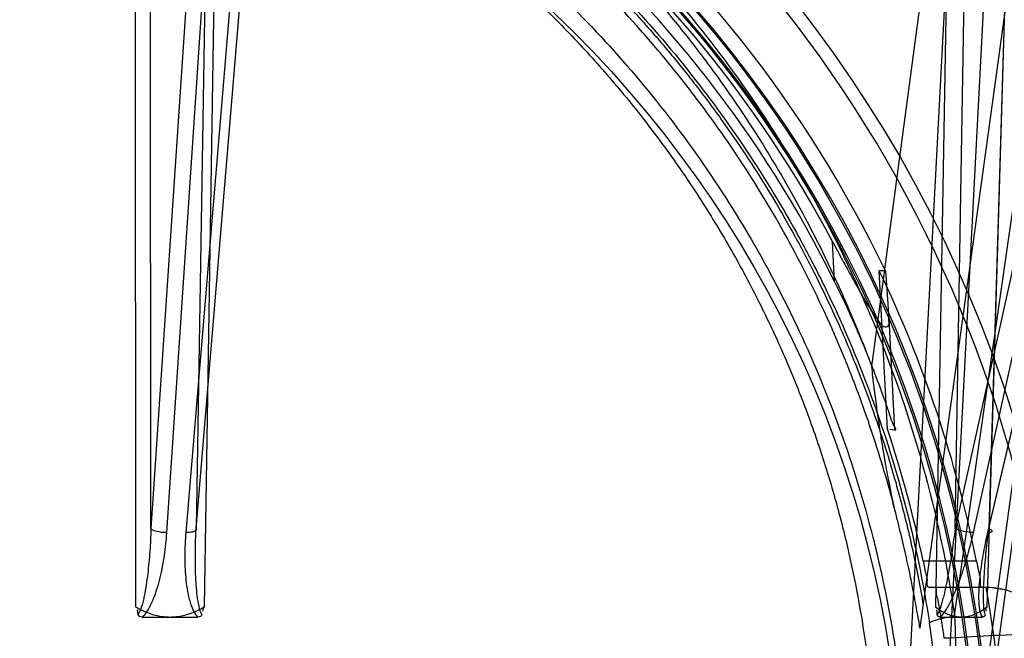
# Model space of a CAD drawing. Header units: millimetres. Extents: x 0 to 297, y 0 to 210.
# Tile 193 of 256: x 56.598 to 56.824, y 159.071 to 159.213. Entities that reach past the tile are written whole.
import ezdxf

# ---------------------------------------------------------------- set-up
doc = ezdxf.new("R2010")
doc.units = ezdxf.units.MM
doc.header["$LTSCALE"] = 16.335
doc.layers.get('0').update_dxf_attribs({"linetype": 'CONTINUOUS'})
for name, color, linetype in [('AXES_REF', 7, 'CONTINUOUS'), ('INTFCLR_1', 7, 'CONTINUOUS'), ('INTFCLR_144815', 7, 'CONTINUOUS')]:
    doc.layers.add(name, color=color, linetype=linetype)

msp = doc.modelspace()

# ---------------------------------------------------------------- linework, layer by layer
at = {"color": 7, "linetype": 'Continuous'}
for radius in [5.8174969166, 5.817, 5.7797484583]:
    msp.add_circle((57.454730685, 154.8339782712), radius, dxfattribs=at)
msp.add_arc((57.454730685, 154.8339782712), 5.76, 278.2771290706, 261.7228709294, dxfattribs=at)
at = {"layer": 'AXES_REF', "color": 9, "linetype": 'Continuous'}
msp.add_circle((57.454730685, 154.8339782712), 5.3067073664, dxfattribs=at)
at = {"layer": 'INTFCLR_1', "color": 9, "linetype": 'Continuous'}
msp.add_circle((56.5425629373, 159.0279782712), 0.258, dxfattribs=at)
for points, knots in [([(56.4306015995, 159.2663580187), (56.4325350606, 159.2672993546), (56.4364398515, 159.2691402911), (56.444361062, 159.2726337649), (56.4585343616, 159.2782520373), (56.4752808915, 159.2834483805), (56.4902922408, 159.2868627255), (56.49793659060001, 159.2882900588), (56.5023527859, 159.2890249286), (56.5134103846, 159.2907153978), (56.5323493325, 159.2924732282), (56.5547272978, 159.2921910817), (56.5691944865, 159.2908648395), (56.5758739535, 159.2900298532), (56.5803218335, 159.2894139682), (56.5923634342, 159.287503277), (56.61168015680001, 159.2831355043), (56.6303762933, 159.2768311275), (56.6414360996, 159.27230123), (56.6454145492, 159.2705828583), (56.651303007, 159.2679506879), (56.6636916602, 159.2619409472), (56.68184113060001, 159.2514158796), (56.6987493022, 159.2392886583), (56.7090599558, 159.230715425), (56.71368522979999, 159.2266320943), (56.716731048, 159.2238783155), (56.7248892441, 159.2162357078), (56.7374302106, 159.2030329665), (56.7524250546, 159.1840059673), (56.7634267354, 159.1670596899), (56.7703250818, 159.1546398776), (56.7740588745, 159.1473311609), (56.7794577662, 159.1361262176), (56.78664742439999, 159.1186582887), (56.79282463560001, 159.098402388), (56.7959224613, 159.084810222), (56.7971851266, 159.0783687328), (56.7979845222, 159.0740050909), (56.7999736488, 159.0618763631), (56.8015471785, 159.0461969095), (56.8019359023, 159.030399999), (56.8018276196, 159.0224073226), (56.8016767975, 159.0178101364), (56.8011565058, 159.0064207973), (56.7996388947, 158.9917196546), (56.7968205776, 158.9761295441), (56.7951315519, 158.9684505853), (56.7940863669, 158.9640913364), (56.7924516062, 158.9576311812), (56.78972870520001, 158.9481218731), (56.7841575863, 158.9317498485), (56.7774899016, 158.91598898), (56.7707393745, 158.9027653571), (56.7666479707, 158.8954106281), (56.7603273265, 158.8846571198), (56.7499757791, 158.8691983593), (56.73433531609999, 158.8500045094), (56.7213083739, 158.8367771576), (56.7120899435, 158.8284658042), (56.705771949, 158.8230378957), (56.6943411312, 158.8139109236), (56.6769419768, 158.8019718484), (56.6621063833, 158.7938051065), (56.6544411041, 158.7900692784)], [0, 0, 0, 0, 0.0078493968, 0.0157556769, 0.0315973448, 0.06348082, 0.0796255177, 0.0877696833, 0.09186257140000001, 0.09596636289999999, 0.128600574, 0.1611442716, 0.177500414, 0.1816059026, 0.1857145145, 0.1938901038, 0.2261064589, 0.2578609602, 0.2657731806, 0.2697286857, 0.2736790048, 0.2893160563, 0.3199691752, 0.350131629, 0.3651446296, 0.3688979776, 0.3726519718, 0.3801321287, 0.4097003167, 0.4390100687, 0.4684423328, 0.4833358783, 0.4908515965, 0.498396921, 0.52873346, 0.5596898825, 0.5755734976, 0.5795998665, 0.5836492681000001, 0.5917658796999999, 0.6244614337, 0.6410489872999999, 0.6494251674, 0.6536350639, 0.6578378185, 0.6910418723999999, 0.7074624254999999, 0.7156483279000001, 0.7197377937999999, 0.7238248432, 0.7399718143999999, 0.7558251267, 0.7869322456, 0.802323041, 0.8100025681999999, 0.8176490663, 0.8478512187, 0.8777971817, 0.9079026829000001, 0.9155006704, 0.9231007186, 0.93830313, 0.9688745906, 1, 1, 1, 1]), ([(56.6544411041, 158.7900692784), (56.64665902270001, 158.7862765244), (56.6306176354, 158.7794372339), (56.6097160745, 158.7729486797), (56.595757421, 158.7697758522), (56.5891975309, 158.7685088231), (56.5847936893, 158.767718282), (56.5726867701, 158.7657907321), (56.5526636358, 158.7639375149), (56.5325419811, 158.7641985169), (56.5202735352, 158.7651680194), (56.5157936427, 158.7656118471), (56.509117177, 158.766362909), (56.49486023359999, 158.7684440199), (56.4733493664, 158.7733244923), (56.4556548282, 158.7793113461), (56.4455290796, 158.7834000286), (56.4415225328, 158.7850775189), (56.4346297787, 158.7881186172), (56.4212481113, 158.7946344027), (56.4030131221, 158.8052499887), (56.3876793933, 158.8163027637), (56.37878646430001, 158.8235640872), (56.3756028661, 158.8262606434), (56.370901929, 158.8303403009), (56.3610605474, 158.8394086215), (56.3469679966, 158.8543707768), (56.3317841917, 158.8738553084), (56.32233626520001, 158.8886467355), (56.3172129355, 158.8976856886), (56.3151794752, 158.9013746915), (56.31172714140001, 158.9079111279), (56.3052433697, 158.9213265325), (56.29889776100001, 158.9372964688), (56.2936667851, 158.9538711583), (56.2891444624, 158.9711240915), (56.2850737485, 158.9933618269), (56.2835348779, 159.0126050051), (56.28327740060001, 159.0240098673), (56.2832327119, 159.0286048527), (56.2833085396, 159.0365827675), (56.2840572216, 159.0523065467), (56.2859768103, 159.0678734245), (56.2882239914, 159.0798873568), (56.2891145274, 159.0842045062), (56.2905123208, 159.0905827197), (56.2928714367, 159.0999732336), (56.29657721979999, 159.112201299), (56.3021793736, 159.1279554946), (56.3080033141, 159.1412892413), (56.3136154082, 159.1523327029), (56.3174953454, 159.1595473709), (56.32465145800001, 159.1718139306), (56.3360131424, 159.1885291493), (56.3514261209, 159.2072515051), (56.3642691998, 159.2202014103), (56.3726090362, 159.227680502), (56.3757233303, 159.2303751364), (56.3804558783, 159.2343725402), (56.39100479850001, 159.2427580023), (56.40827960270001, 159.2545700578), (56.4229993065, 159.2626567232), (56.4306015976, 159.2663580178)], [0, 0, 0, 0, 0.0316060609, 0.0635406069, 0.07975651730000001, 0.0838444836, 0.0879320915, 0.0960907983, 0.1285991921, 0.1611989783, 0.1694097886, 0.173526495, 0.1776339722, 0.1939379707, 0.2261052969, 0.2580138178, 0.2620009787, 0.2659733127, 0.273871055, 0.2895030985, 0.3202911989, 0.3507747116, 0.3583934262, 0.3622044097, 0.3660061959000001, 0.3811173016, 0.4110448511, 0.4409258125, 0.4711799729, 0.4750127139, 0.4788584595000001, 0.4865582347, 0.5019977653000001, 0.5332401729, 0.5491816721, 0.5654318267, 0.5983319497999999, 0.6315729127, 0.6357728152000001, 0.6399804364, 0.648348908, 0.6648970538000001, 0.6974320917, 0.7054938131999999, 0.7095177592, 0.7135247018, 0.7293322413, 0.7448511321, 0.7601545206, 0.7903607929, 0.7978752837, 0.8053790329, 0.8202649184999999, 0.8497067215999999, 0.8790537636, 0.9086837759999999, 0.9161831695, 0.9199497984, 0.9237184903, 0.9387994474, 0.9691302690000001, 1, 1, 1, 1])]:
    msp.add_open_spline(points, degree=3, knots=knots, dxfattribs=at)
at = {"layer": 'INTFCLR_144815', "color": 9, "linetype": 'Continuous'}
for p, q in [((56.8124543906, 159.0763019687), (56.92126124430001, 159.8370621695)), ((56.81628378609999, 159.0380882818), (56.8708303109, 159.4333639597)), ((56.6441137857, 159.3430044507), (56.6277136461, 159.0963134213)), ((56.6477996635, 159.3439269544), (56.6312768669, 159.0953909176)), ((56.6358005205, 159.0953909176), (56.6565500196, 159.3439269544)), ((56.63808329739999, 159.0963134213), (56.65867876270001, 159.3430044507)), ((56.8670536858, 159.3430044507), (56.8125472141, 159.0963134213)), ((56.8715963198, 159.3439269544), (56.81668219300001, 159.0953909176)), ((56.82007760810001, 159.0953909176), (56.878164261, 159.3439269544)), ((56.8203305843, 159.0963134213), (56.8779860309, 159.3430044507)), ((56.6240223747, 159.3401876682), (56.62418818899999, 159.0783401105)), ((56.6277136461, 159.0963134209), (56.6275451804, 159.3401091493)), ((56.6420609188, 159.3401091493), (56.63808329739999, 159.0963134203)), ((56.6399778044, 159.0783400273), (56.6442351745, 159.340187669)), ((56.8125832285, 159.3401876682), (56.8080409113, 159.0783401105)), ((56.8125472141, 159.0963134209), (56.8167654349, 159.3401091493)), ((56.8198925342, 159.0783401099), (56.827754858, 159.3401876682)), ((56.827660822, 159.3401091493), (56.8203305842, 159.0963134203)), ((56.7933973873, 159.1336046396), (56.8201951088, 159.3339782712)), ((56.8045216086, 159.0735106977), (56.8404651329, 159.3339782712)), ((56.8586288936, 159.3350078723), (56.8181840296, 159.0383714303)), ((56.7848615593, 159.1531058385), (56.7843882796, 159.1623461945)), ((56.7973064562, 159.1446830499), (56.79862552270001, 159.1189294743)), ((56.8174647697, 159.0888481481), (56.8052171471, 159.0888481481)), ((56.8065058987, 159.0828481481), (56.8206360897, 159.0828481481))]:
    msp.add_line(p, q, dxfattribs=at)
at = {"layer": 'INTFCLR_144815', "color": 6, "linetype": 'Continuous'}
for p, q in [((56.8095628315, 159.0337405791), (56.8315865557, 159.4539782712)), ((56.80056293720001, 159.0339782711), (56.8206936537, 159.4180952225)), ((56.79651979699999, 159.1556095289), (56.7951278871, 159.1556023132)), ((56.796990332, 159.1192111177), (56.7951283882, 159.1556023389)), ((56.79651979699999, 159.1556095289), (56.7973075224, 159.1446708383)), ((56.7986247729, 159.1189294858), (56.7975345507, 159.1191174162)), ((56.8206360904, 159.0828481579), (56.8238679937, 159.0823019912)), ((56.6256580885, 159.0759782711), (56.6385080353, 159.0759782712)), ((56.8091442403, 159.0759782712), (56.8187892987, 159.0759782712))]:
    msp.add_line(p, q, dxfattribs=at)
for points in [[(56.8091441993, 159.0759782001), (56.8091073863, 159.075978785), (56.8090718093, 159.075980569), (56.8090374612, 159.0759835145), (56.8090043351, 159.0759876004), (56.808972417, 159.0759927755), (56.808941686, 159.075998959), (56.8089121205, 159.0760061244), (56.8088837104, 159.0760142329), (56.8088564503, 159.0760231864), (56.8088303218, 159.0760329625), (56.8088053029, 159.0760435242), (56.808781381, 159.0760547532), (56.8087585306, 159.076066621), (56.8087367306, 159.0760791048), (56.8087159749, 159.0760920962), (56.8086962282, 159.0761055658), (56.80867747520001, 159.0761195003), (56.8086597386, 159.0761338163), (56.8086429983, 159.0761485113), (56.8086272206, 159.0761635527), (56.8086124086, 159.0761788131), (56.80859855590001, 159.07619428), (56.8085856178, 159.07620994), (56.8085735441, 159.076225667), (56.8085623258, 159.076241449), (56.80855193, 159.0762572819), (56.8085422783, 159.0762730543), (56.8085333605, 159.0762887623), (56.8085251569, 159.0763044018), (56.8085175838, 159.0763198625), (56.8085106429, 159.0763351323), (56.8085043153, 159.076350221), (56.8084984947, 159.076365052), (56.8084931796, 159.0763796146), (56.8084883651, 159.0763939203), (56.8084839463, 159.0764079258), (56.8084799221, 159.0764216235), (56.8084762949, 159.076435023), (56.80847296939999, 159.0764481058), (56.8084699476, 159.0764608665), (56.8084672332, 159.0764733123), (56.80846473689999, 159.0764854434), (56.80846244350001, 159.0764972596), (56.8084603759, 159.076508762), (56.8084585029, 159.0765199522), (56.8084568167, 159.0765308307), (56.8084553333, 159.0765413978), (56.8084540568, 159.0765516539)], [(56.8194742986, 159.0765165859), (56.8194733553, 159.0765109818), (56.81947235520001, 159.0765052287), (56.8194712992, 159.0764993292), (56.8194701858, 159.0764932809), (56.8194689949, 159.0764870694), (56.8194677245, 159.0764806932), (56.8194663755, 159.0764741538), (56.8194649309, 159.0764674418), (56.81946339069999, 159.0764605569), (56.81946175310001, 159.0764534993), (56.8194599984, 159.0764462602), (56.8194581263, 159.0764388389), (56.8194561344, 159.076431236), (56.8194539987, 159.0764234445), (56.819451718, 159.0764154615), (56.8194492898, 159.0764072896), (56.8194466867, 159.07639893), (56.8194439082, 159.0763903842), (56.8194409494, 159.0763816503), (56.819437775, 159.0763727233), (56.8194343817, 159.0763635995), (56.819430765, 159.0763542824), (56.8194268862, 159.0763447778), (56.8194227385, 159.0763350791), (56.81941831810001, 159.0763251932), (56.8194135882, 159.0763151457), (56.8194085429, 159.0763049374), (56.8194031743, 159.0762945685), (56.81939744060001, 159.0762840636), (56.8193913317, 159.0762734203), (56.81938484, 159.0762626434), (56.81937792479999, 159.0762517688), (56.8193705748, 159.0762407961), (56.8193627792, 159.0762297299), (56.8193544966, 159.0762186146), (56.8193457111, 159.0762074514), (56.819336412, 159.0761962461), (56.819326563, 159.0761850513), (56.8193161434, 159.0761738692), (56.8193051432, 159.0761627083), (56.8192935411, 159.0761516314), (56.8192813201, 159.0761406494), (56.8192684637, 159.0761297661), (56.8192549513, 159.0761190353), (56.8192407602, 159.0761084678), (56.8192258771, 159.0760980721), (56.8192102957, 159.0760878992), (56.819194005, 159.0760779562), (56.8191769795, 159.0760682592), (56.8191591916, 159.0760588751), (56.81914060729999, 159.07604981), (56.8191212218, 159.0760410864), (56.8191010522, 159.0760327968), (56.81908011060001, 159.0760249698), (56.8190583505, 159.0760176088), (56.8190357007, 159.0760107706), (56.8190121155, 159.0760044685), (56.8189875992, 159.0759987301), (56.8189621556, 159.0759936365), (56.8189357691, 159.0759892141), (56.8189084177, 159.0759854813), (56.8188801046, 159.0759825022), (56.8188508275, 159.0759803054), (56.8188205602, 159.075978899), (56.818789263, 159.0759783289)], [(56.8194793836, 159.0765519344), (56.81947890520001, 159.0765472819), (56.81947834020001, 159.0765424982), (56.8194776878, 159.076537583), (56.8194769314, 159.07653254), (56.8194760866, 159.0765273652)]]:
    msp.add_lwpolyline(points, dxfattribs=at)
at = {"layer": 'INTFCLR_144815', "color": 9, "linetype": 'Continuous'}
msp.add_circle((56.5425629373, 159.0339782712), 0.2967156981, dxfattribs=at)
for centre, radius, start, end in [((56.54256294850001, 159.0340306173), 0.2937157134, 359.9897886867, 180.0102112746), ((56.5425629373, 159.0338411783), 0.2782453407, 0.028230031, 179.9717699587), ((56.5425629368, 159.0340105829), 0.2778264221, 359.9933364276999, 180.0066635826), ((56.5425629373, 159.0338935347), 0.2752457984, 0.0176390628, 179.9823609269), ((56.5425629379, 159.0340629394), 0.2748268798, 359.982348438, 180.0176515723), ((56.5429078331, 159.0344901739), 0.266777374, 359.890055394, 8.6435610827), ((57.0488264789, 154.6727309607), 4.4048242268, 92.83751476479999, 93.1080322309)]:
    msp.add_arc(centre, radius, start, end, dxfattribs=at)
at = {"layer": 'INTFCLR_144815', "color": 6, "linetype": 'Continuous'}
for centre, radius, start, end in [((56.5425629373, 159.0339782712), 0.2815811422, 25.5916832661, 76.2414276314), ((56.5425629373, 159.0339782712), 0.2737842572, 27.9606619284, 73.2357535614), ((56.5425629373, 159.0339782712), 0.27, 26.1813150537, 72.9936921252), ((56.5425629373, 159.0339782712), 0.2803243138, 11.2877879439, 25.7133570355), ((56.5425629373, 159.0339782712), 0.2683243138, 11.7996976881, 18.5207825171), ((56.5425629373, 159.0339782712), 0.2814304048, 350.0000000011, 9.9999999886), ((56.8192439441, 159.0648597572), 0.0179947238, 6.364865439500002, 88.4911031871)]:
    msp.add_arc(centre, radius, start, end, dxfattribs=at)
at = {"layer": 'INTFCLR_144815', "color": 9, "linetype": 'Continuous'}
for points, knots in [([(56.54256292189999, 159.3143366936), (56.54679580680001, 159.314336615), (56.5531020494, 159.314186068), (56.5614710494, 159.313687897), (56.5738105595, 159.3126632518), (56.5921065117, 159.3100665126), (56.615966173, 159.3044004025), (56.6352705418, 159.2979085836), (56.6484331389, 159.2924586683), (56.65586873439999, 159.2890785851), (56.6668469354, 159.2837834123), (56.6827624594, 159.2749687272), (56.70278220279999, 159.26142234), (56.7183802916, 159.2487315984), (56.72870054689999, 159.2391417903), (56.7344415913, 159.2334436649), (56.74285525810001, 159.2247176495), (56.7547446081, 159.2109558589), (56.76897746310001, 159.1912613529), (56.77836683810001, 159.1755712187), (56.7840829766, 159.1647293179), (56.78776522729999, 159.157360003), (56.793783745, 159.1442612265), (56.8011674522, 159.1249716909), (56.8080327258, 159.1010021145), (56.8112159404, 159.0846075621), (56.81245437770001, 159.0763019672)], [0, 0, 0, 0, 0.0323899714, 0.0482450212, 0.0641481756, 0.1271321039, 0.1894167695, 0.2515535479, 0.2827426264, 0.2983963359, 0.3140475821, 0.3760051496, 0.4373985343, 0.4987868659, 0.5296594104, 0.5451698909, 0.5606765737, 0.6224102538, 0.6841298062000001, 0.7463992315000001, 0.762125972, 0.7779128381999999, 0.8094313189, 0.8724013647, 0.9357430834, 1, 1, 1, 1]), ([(56.542562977, 159.3120496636), (56.550185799, 159.3120497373), (56.5597752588, 159.3116268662), (56.5712650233, 159.3104810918), (56.5790534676, 159.3095259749), (56.588736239, 159.3080032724), (56.5983293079, 159.306047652), (56.6059289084, 159.3042295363), (56.6171465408, 159.3012786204), (56.6335749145, 159.2959692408), (56.6546452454, 159.2870625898), (56.6714135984, 159.2782057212), (56.6827050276, 159.2712847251), (56.6890316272, 159.2671237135), (56.69832282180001, 159.2607266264), (56.711683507, 159.2504544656), (56.7282723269, 159.2353582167), (56.7397368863, 159.2230631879), (56.7469652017, 159.2144732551), (56.7516912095, 159.2086180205), (56.7596378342, 159.1981309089), (56.7700787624, 159.1824534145), (56.7811078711, 159.1625895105), (56.7885841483, 159.1461168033), (56.792395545, 159.1363045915), (56.7933970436, 159.1336056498)], [0, 0, 0, 0, 0.0698004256, 0.0877350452, 0.1057297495, 0.1416451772, 0.1774555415, 0.1953459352, 0.2131908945, 0.2836630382, 0.3532035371, 0.4224112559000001, 0.4570776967, 0.4744417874, 0.491743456, 0.5603667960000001, 0.6285552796, 0.6969118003, 0.7141031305, 0.7313510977, 0.7658071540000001, 0.834557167, 0.9036230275, 0.9736398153, 1, 1, 1, 1]), ([(56.2784706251, 159.0745833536), (56.279684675, 159.0825555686), (56.2828161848, 159.0983318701), (56.2884678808, 159.1176011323), (56.29329244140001, 159.1307342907), (56.296292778, 159.1381300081), (56.3009923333, 159.1490133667), (56.3088797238, 159.1648317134), (56.32115155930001, 159.1848487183), (56.3327673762, 159.2005455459), (56.341603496, 159.2109810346), (56.346862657, 159.2167929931), (56.3549117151, 159.2253047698), (56.3676634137, 159.2373929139), (56.3860493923, 159.2519956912), (56.4007967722, 159.2617261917), (56.41101697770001, 159.2676851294), (56.4179486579, 159.2715221), (56.4302890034, 159.2778245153), (56.448552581, 159.285662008), (56.465595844, 159.2912312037), (56.4772044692, 159.2943134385), (56.4850487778, 159.2962066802), (56.49884791, 159.2990423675), (56.51878574, 159.3017440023), (56.5388889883, 159.3026307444), (56.5529837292, 159.302292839), (56.5610699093, 159.3018219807), (56.5731454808, 159.3008409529), (56.5910468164, 159.29835573), (56.6143961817, 159.2929318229), (56.6332933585, 159.2867156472), (56.6461816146, 159.2814949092), (56.6534599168, 159.2782579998), (56.6641975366, 159.2731908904), (56.679762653, 159.2647582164), (56.6993533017, 159.251790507), (56.7146237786, 159.2396364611), (56.72472915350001, 159.2304490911), (56.7303476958, 159.2249927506), (56.7385735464, 159.2166453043), (56.75019831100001, 159.2034814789), (56.7641238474, 159.1846293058), (56.773315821, 159.169600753), (56.7789104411, 159.1592167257), (56.78251132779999, 159.1521644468), (56.7883948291, 159.1396337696), (56.795615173, 159.1211761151), (56.8023302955, 159.0982328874), (56.8054440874, 159.0825346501), (56.8066552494, 159.0745833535)], [0, 0, 0, 0, 0.0318457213, 0.0634185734, 0.0791931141, 0.0870815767, 0.094933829, 0.1260061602, 0.1567815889, 0.1875451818, 0.2030139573, 0.210765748, 0.2184960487, 0.2492749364, 0.2800521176, 0.3111084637, 0.3189436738, 0.3267698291, 0.3423932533, 0.3736478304, 0.40514581, 0.4130942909, 0.4210773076, 0.4370099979, 0.4687094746, 0.5004174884, 0.5163608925, 0.5243692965, 0.5324013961, 0.5642032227, 0.5956284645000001, 0.6269453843, 0.6426486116, 0.6505262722, 0.6583992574, 0.6895346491, 0.72033006, 0.7510658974, 0.7665005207, 0.7742492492, 0.7819920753, 0.8127794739, 0.8435012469, 0.8744409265, 0.8822471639, 0.8900796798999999, 0.905708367, 0.9368993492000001, 0.9682376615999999, 1, 1, 1, 1]), ([(56.7992713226, 159.098411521), (56.7978006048, 159.1043521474), (56.7956081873, 159.1120638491), (56.79247919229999, 159.1214489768), (56.7899554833, 159.1285170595), (56.7852117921, 159.1405888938), (56.7774431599, 159.1572366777), (56.7665906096, 159.1762440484), (56.7563208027, 159.1912375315), (56.7485069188, 159.2012644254), (56.7438571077, 159.206865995), (56.7367365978, 159.2150936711), (56.7254406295, 159.2268698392), (56.7091085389, 159.24131641), (56.6959649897, 159.2511379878), (56.68682437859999, 159.2572556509), (56.6805929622, 159.2612395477), (56.6694651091, 159.2678692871), (56.65294407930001, 159.2763494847), (56.6321942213, 159.2848729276), (56.6160239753, 159.2899510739), (56.60498048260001, 159.292774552), (56.597493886, 159.2945152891), (56.5880437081, 159.2963875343), (56.57850714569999, 159.2978449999), (56.5708359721, 159.2987592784), (56.55936187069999, 159.2998712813), (56.542130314, 159.3005942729), (56.51918147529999, 159.299554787), (56.5021007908, 159.2972800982), (56.4908022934, 159.2951426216), (56.4833152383, 159.2935556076), (56.4704644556, 159.2903903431), (56.4525891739, 159.2847444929), (56.43195465, 159.2762419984), (56.4154942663, 159.2677768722), (56.4051856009, 159.2616262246), (56.4004989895, 159.2586604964), (56.39740135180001, 159.2566544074), (56.3890492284, 159.2510574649), (56.3759370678, 159.2412495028), (56.3596455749, 159.2268297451), (56.3471193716, 159.2137680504), (56.3389221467, 159.2040974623), (56.3343924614, 159.1984073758), (56.32778221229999, 159.1897441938), (56.3185325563, 159.1762408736), (56.3076709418, 159.1572150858), (56.29989755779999, 159.1405515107), (56.2951530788, 159.1284712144), (56.2926319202, 159.1214059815), (56.2895100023, 159.1120372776), (56.2873227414, 159.1043414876), (56.28585465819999, 159.0984118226)], [0, 0, 0, 0, 0.0260933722, 0.0341459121, 0.0421792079, 0.0580898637, 0.08943313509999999, 0.1204101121, 0.1513108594, 0.1668239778, 0.1745963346, 0.1823477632, 0.2132152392, 0.244081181, 0.2752183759, 0.2830803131, 0.2909751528, 0.3067500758, 0.3382935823, 0.3700502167, 0.4022856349, 0.4104553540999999, 0.4186483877, 0.4350547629, 0.4515167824, 0.4597669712, 0.4679907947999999, 0.50066556, 0.5331935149, 0.5658225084, 0.5740275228, 0.5822189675, 0.5984510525, 0.6304407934, 0.6620376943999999, 0.6934977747, 0.7092581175, 0.7132052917, 0.7171442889, 0.7249927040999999, 0.7560706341, 0.7868683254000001, 0.8176571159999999, 0.8331371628, 0.8409068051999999, 0.8486637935, 0.8795968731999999, 0.9106030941, 0.9419732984, 0.957896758, 0.9659251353, 0.9739546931, 1, 1, 1, 1]), ([(56.6277136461, 159.0963134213), (56.627656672, 159.0945723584), (56.6275234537, 159.0919631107), (56.6272404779, 159.0884983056), (56.6269692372, 159.0859209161), (56.62662793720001, 159.0833722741), (56.6262643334, 159.0812769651), (56.6259035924, 159.079633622), (56.6255006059, 159.0781776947), (56.6251455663, 159.0771056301), (56.624738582, 159.0765516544)], [0, 0, 0, 0, 0.259978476, 0.3897898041, 0.5187807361, 0.6467275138, 0.7734345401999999, 0.8362029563, 0.8974104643, 1, 1, 1, 1]), ([(56.6312768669, 159.0953909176), (56.63052117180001, 159.0953848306), (56.6293385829, 159.0955384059), (56.6279898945, 159.0959091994), (56.6277136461, 159.0963134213)], [0, 0, 0, 0, 0.6068477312, 1, 1, 1, 1]), ([(56.63808329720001, 159.0963134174), (56.6381476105, 159.096216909), (56.6381688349, 159.095919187), (56.6377683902, 159.0956707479), (56.63700732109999, 159.0954271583), (56.6362999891, 159.0953868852), (56.63580052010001, 159.0953909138)], [0, 0, 0, 0, 0.1247542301, 0.2585643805, 0.4627015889, 1, 1, 1, 1]), ([(56.6394274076, 159.0765519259), (56.6391526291, 159.0769739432), (56.6388316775, 159.0780186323), (56.638542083, 159.0794643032), (56.6382923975, 159.0812687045), (56.6381017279, 159.083370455), (56.63792603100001, 159.0867903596), (56.6378884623, 159.0911129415), (56.6379969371, 159.0945768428), (56.63808329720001, 159.0963134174)], [0, 0, 0, 0, 0.07579886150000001, 0.1608573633, 0.2229884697, 0.3496003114, 0.4784990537, 0.7382924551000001, 1, 1, 1, 1]), ([(56.8125472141, 159.0963134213), (56.8123405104, 159.0945706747), (56.8119949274, 159.0919606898), (56.811456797, 159.0884974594), (56.8110106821, 159.0859203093), (56.8105148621, 159.0833723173), (56.81004448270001, 159.081277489), (56.8096199, 159.0796352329), (56.8091796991, 159.0781843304), (56.8088250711, 159.0771259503), (56.8084540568, 159.0765516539)], [0, 0, 0, 0, 0.2600491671, 0.3900523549, 0.5193179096, 0.6475945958, 0.7746255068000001, 0.8374976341, 0.8986873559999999, 1, 1, 1, 1]), ([(56.81668219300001, 159.0953909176), (56.8159703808, 159.0953832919), (56.8145577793, 159.0956068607), (56.8131828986, 159.0960037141), (56.8125472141, 159.0963134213)], [0, 0, 0, 0, 0.5016691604, 1, 1, 1, 1]), ([(56.8194793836, 159.0765519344), (56.8193040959, 159.0769966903), (56.8191722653, 159.0780384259), (56.8190887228, 159.0794711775), (56.8190723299, 159.0812738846), (56.8191268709, 159.0833757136), (56.8193172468, 159.0867972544), (56.8196959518, 159.0911199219), (56.8201026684, 159.0945785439), (56.8203305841, 159.09631342)], [0, 0, 0, 0, 0.07224385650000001, 0.1560258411, 0.217793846, 0.3443796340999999, 0.4738019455, 0.7355703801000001, 1, 1, 1, 1]), ([(56.8203305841, 159.09631342), (56.8206246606, 159.0961692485), (56.8215900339, 159.0955122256), (56.8204152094, 159.0953872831), (56.82007760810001, 159.0953909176)], [0, 0, 0, 0, 0.4924034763, 1, 1, 1, 1]), ([(56.63127685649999, 159.0953909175), (56.6311586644, 159.0936544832), (56.6308923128, 159.0910497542), (56.63032371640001, 159.0876055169), (56.6297777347, 159.0850352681), (56.6290901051, 159.0824889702), (56.6283606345, 159.0804003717), (56.6276338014, 159.0787698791), (56.62687447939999, 159.0773725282), (56.6261812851, 159.0764341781), (56.6256580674, 159.0759782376)], [0, 0, 0, 0, 0.2543163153, 0.3821111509, 0.5099621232, 0.6381016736, 0.7672788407, 0.8328159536, 0.8985918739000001, 1, 1, 1, 1]), ([(56.6385079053, 159.0759783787), (56.6377574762, 159.0767305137), (56.6371361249, 159.0781644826), (56.6364680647, 159.0803941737), (56.63605179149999, 159.0824976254), (56.6356428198, 159.0859020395), (56.6354958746, 159.090216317), (56.6356565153, 159.0936659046), (56.6358005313, 159.0953909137)], [0, 0, 0, 0, 0.1598204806, 0.2237984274, 0.3519341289, 0.4809963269, 0.7396162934, 1, 1, 1, 1]), ([(56.8166821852, 159.0953909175), (56.8162972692, 159.0936488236), (56.8156484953, 159.091042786), (56.8146343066, 159.0876035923), (56.81378555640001, 159.0850346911), (56.8128344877, 159.0824913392), (56.8119311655, 159.0804052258), (56.8111078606, 159.078774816), (56.8103064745, 159.0773931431), (56.8096351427, 159.0764540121), (56.8091441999, 159.0759781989)], [0, 0, 0, 0, 0.2549595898, 0.3835301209, 0.5123481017, 0.6415063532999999, 0.7714493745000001, 0.8370297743, 0.9022977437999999, 1, 1, 1, 1]), ([(56.81878926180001, 159.0759783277), (56.81850677, 159.0764667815), (56.8182666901, 159.0774245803), (56.818096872, 159.0787785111), (56.81801462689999, 159.0804188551), (56.8180611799, 159.0825160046), (56.8183396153, 159.085929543), (56.8189675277, 159.0902424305), (56.8196777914, 159.0936715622), (56.82007761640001, 159.0953909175)], [0, 0, 0, 0, 0.0860395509, 0.1466243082, 0.2088208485, 0.3360323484, 0.4662794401, 0.7308335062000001, 1, 1, 1, 1]), ([(56.8066552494, 159.0745833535), (56.8066033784, 159.0747161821), (56.80735009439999, 159.0750498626), (56.8079750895, 159.075253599), (56.8090514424, 159.0755495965), (56.81047587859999, 159.0758939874), (56.8116423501, 159.0761405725), (56.81245437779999, 159.0763019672)], [0, 0, 0, 0, 0.0700793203, 0.2702339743, 0.4183258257, 0.5931241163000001, 1, 1, 1, 1]), ([(56.8124543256, 159.0763019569), (56.8127484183, 159.0683445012), (56.81292486, 159.0563702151), (56.8124962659, 159.041893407), (56.81216901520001, 159.0353826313), (56.812020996, 159.032873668)], [0, 0, 0, 0, 0.5498636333, 0.8264465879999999, 1, 1, 1, 1])]:
    msp.add_open_spline(points, degree=3, knots=knots, dxfattribs=at)
at = {"layer": 'INTFCLR_144815', "color": 6, "linetype": 'Continuous'}
for points, knots in [([(56.5425629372, 159.3017547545), (56.5468743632, 159.3017547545), (56.55549023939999, 159.3015446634), (56.5683908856, 159.3006000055), (56.58122869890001, 159.2990282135), (56.594013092, 159.296825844), (56.6067346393, 159.2939877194), (56.6193916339, 159.2905013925), (56.6319616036, 159.2863582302), (56.6444251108, 159.2815470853), (56.6563816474, 159.2762229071), (56.6673034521, 159.2707070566), (56.6768064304, 159.2653756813), (56.6849478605, 159.2603909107), (56.691981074, 159.2557536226), (56.6980895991, 159.2514610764), (56.7034204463, 159.2475009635), (56.70808422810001, 159.2438636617), (56.71217668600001, 159.2405322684), (56.71578077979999, 159.2374847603), (56.7189546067, 159.2347087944), (56.7217501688, 159.2321892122), (56.72421848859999, 159.2299044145), (56.7264117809, 159.2278251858), (56.7283703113, 159.2259282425), (56.7301297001, 159.2241907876), (56.7317128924, 159.2225995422), (56.7332148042, 159.2210656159), (56.7347577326, 159.219464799), (56.7364688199, 159.2176583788), (56.7383932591, 159.215585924), (56.7405478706, 159.2132125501), (56.7429201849, 159.2105316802), (56.7453551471, 159.2077003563), (56.74781960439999, 159.2047508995), (56.7503326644, 159.2016550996), (56.75306051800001, 159.1981858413), (56.7560597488, 159.1942316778), (56.7593717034, 159.1896823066), (56.7630146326, 159.1844359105), (56.76700319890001, 159.1783688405), (56.77132925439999, 159.1713569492), (56.77599237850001, 159.1632149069), (56.7809735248, 159.1537147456), (56.7861763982, 159.1426712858), (56.79122800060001, 159.1304475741), (56.7957933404, 159.1175745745), (56.7996630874, 159.104614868), (56.802835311, 159.0916634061), (56.8045107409, 159.0829990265), (56.8052359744, 159.078687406)], [0, 0, 0, 0, 0.0345251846, 0.0689826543, 0.1035440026, 0.138054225, 0.1728250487, 0.2078784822, 0.2431411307, 0.2787664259, 0.3148172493, 0.347905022, 0.3767116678, 0.4020494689, 0.4243335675, 0.4441618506, 0.4618276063, 0.4775066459, 0.4915200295, 0.5040819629, 0.5153003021, 0.5252839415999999, 0.5342179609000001, 0.5422336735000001, 0.5494847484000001, 0.5560515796, 0.5620342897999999, 0.5674595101, 0.5732424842, 0.5798382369, 0.5873840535, 0.5958895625, 0.6055067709, 0.6160496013, 0.6257925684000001, 0.6362843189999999, 0.6479789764, 0.6611317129, 0.67602449, 0.693037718, 0.7122740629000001, 0.7341600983, 0.7590040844, 0.7873951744, 0.8200362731, 0.8567275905, 0.8932629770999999, 0.9293648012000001, 0.9649882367, 1, 1, 1, 1]), ([(56.5425629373, 159.2876985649), (56.54638814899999, 159.2876985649), (56.5540475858, 159.2875232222), (56.56553044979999, 159.286732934), (56.57701011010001, 159.2854107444), (56.5884834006, 159.2835491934), (56.59994626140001, 159.2811378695), (56.6113918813, 159.2781638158), (56.6228102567, 159.274611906), (56.6341881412, 159.2704651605), (56.64550790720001, 159.2657053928), (56.656746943, 159.2603140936), (56.6678763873, 159.2542737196), (56.6788606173, 159.2475692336), (56.6896557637, 159.2401905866), (56.7002106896, 159.2321345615), (56.71046479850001, 159.2234091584), (56.7203497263, 159.21403688), (56.7297914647, 159.2040580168), (56.7387142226, 159.1935323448), (56.74704583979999, 159.182538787), (56.7547228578, 159.1711736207), (56.7616972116, 159.1595433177), (56.7679410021, 159.1477548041), (56.7734471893, 159.1359074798), (56.7782283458, 159.124083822), (56.78231195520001, 159.1123464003), (56.7857349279, 159.10073633), (56.7885383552, 159.0892749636), (56.79076297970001, 159.0779675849), (56.7924461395, 159.0668061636), (56.7936196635, 159.0557718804), (56.794308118, 159.0448438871), (56.7944558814, 159.0375882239), (56.7944529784, 159.0339782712)], [0, 0, 0, 0, 0.0288942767, 0.0578478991, 0.0869136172, 0.1161495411, 0.1456150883, 0.17536286, 0.2054436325, 0.2359079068, 0.2668019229, 0.2981636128, 0.3300272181, 0.3624129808, 0.3953267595, 0.4287535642, 0.4626639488, 0.496980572, 0.5315970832, 0.5663822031, 0.6011593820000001, 0.6357401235, 0.6699302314, 0.7035466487, 0.7364587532, 0.7685700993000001, 0.7998436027, 0.8302944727, 0.8599662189, 0.8889391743, 0.9173142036, 0.9452012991, 0.9727317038, 1, 1, 1, 1]), ([(56.7843882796, 159.1623461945), (56.78476872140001, 159.1616295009), (56.785521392, 159.1602165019), (56.78663396, 159.1581439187), (56.7877016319, 159.1561727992), (56.7887076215, 159.1543355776), (56.78964066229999, 159.1526538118), (56.7904944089, 159.1511393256), (56.7912662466, 159.1497955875), (56.7919576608, 159.1486193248), (56.792723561, 159.1473462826), (56.7935263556, 159.14608209), (56.79439947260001, 159.1447482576), (56.79524685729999, 159.1437584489), (56.7959362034, 159.1426540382), (56.7977316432, 159.1428022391), (56.7973470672, 159.1441114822), (56.7973064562, 159.1446830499)], [0, 0, 0, 0, 0.094938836, 0.1873199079, 0.275232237, 0.3572281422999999, 0.4323987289, 0.5002600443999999, 0.560646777, 0.6137050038, 0.6599190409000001, 0.7344073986, 0.7892472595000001, 0.8453891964, 0.8892386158, 0.9329552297, 1, 1, 1, 1]), ([(56.7848615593, 159.1531058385), (56.78527845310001, 159.1522579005), (56.7860588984, 159.1506473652), (56.7871443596, 159.1483478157), (56.78809413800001, 159.1462838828), (56.7889437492, 159.1443987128), (56.7897630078, 159.1425395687), (56.7905701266, 159.140670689), (56.7913439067, 159.1388376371), (56.7920308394, 159.1371779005), (56.7926258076, 159.1357097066), (56.7931726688, 159.1343365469), (56.79371831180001, 159.1329468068), (56.7943017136, 159.1314319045), (56.7949315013, 159.1297615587), (56.7955701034, 159.1280323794), (56.79616424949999, 159.1263766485), (56.7966877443, 159.1249012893), (56.7971086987, 159.1236441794), (56.7976368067, 159.1222231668), (56.7977391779, 159.1210510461), (56.799255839, 159.1188213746), (56.79862552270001, 159.1189294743)], [0, 0, 0, 0, 0.076859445, 0.1455736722, 0.206840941, 0.2616669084, 0.3137711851, 0.3720999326, 0.4272566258, 0.4756159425, 0.5182130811, 0.5561164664, 0.5958441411, 0.6396599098, 0.688160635, 0.7410659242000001, 0.7895402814, 0.8314502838, 0.8677977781, 0.8992000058, 0.9479796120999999, 1, 1, 1, 1]), ([(56.7992712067, 159.0984117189), (56.7990166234, 159.0994093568), (56.7985643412, 159.1013019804), (56.7979767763, 159.1039994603), (56.7974805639, 159.1064405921), (56.7970236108, 159.1088209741), (56.7965651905, 159.1113371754), (56.79608029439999, 159.1141381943), (56.7955784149, 159.1172419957), (56.7950504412, 159.1206822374), (56.7945028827, 159.1245357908), (56.79393402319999, 159.1288865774), (56.79357633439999, 159.1319685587), (56.7933973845, 159.1336046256)], [0, 0, 0, 0, 0.0865128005, 0.1634828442, 0.2319623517, 0.2958179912, 0.3671431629, 0.4468634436, 0.5346697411, 0.6313231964, 0.7393098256, 0.8617097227, 1, 1, 1, 1]), ([(56.8045216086, 159.0735106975), (56.8044637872, 159.0730916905), (56.80424570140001, 159.075195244), (56.8040391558, 159.0759893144), (56.8037552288, 159.0777002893), (56.80348372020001, 159.0791510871), (56.8032001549, 159.0806749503), (56.8029288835, 159.0820907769), (56.80260446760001, 159.083742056), (56.8022150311, 159.0856617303), (56.8017521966, 159.0878620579), (56.8012164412, 159.0903073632), (56.80061703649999, 159.0929274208), (56.79996653, 159.0956481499), (56.799507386, 159.0974862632), (56.7992711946, 159.0984117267)], [0, 0, 0, 0, 0.0498501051, 0.1031040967, 0.1583443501, 0.2351046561, 0.2834704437, 0.3397864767, 0.4053355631, 0.4816895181, 0.5706744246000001, 0.6703151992, 0.7767173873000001, 0.8874332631, 1, 1, 1, 1]), ([(56.8052171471, 159.0888481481), (56.80532634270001, 159.0883254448), (56.8055489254, 159.0873341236), (56.8057916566, 159.0858440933), (56.8062791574, 159.084600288), (56.8059126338, 159.0828481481), (56.8065058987, 159.0828481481)], [0, 0, 0, 0, 0.2610259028, 0.5033508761, 0.7099977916, 1, 1, 1, 1]), ([(56.8174647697, 159.0888481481), (56.8175690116, 159.088325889), (56.8177823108, 159.0873352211), (56.8180118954, 159.0858459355), (56.8184881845, 159.0846018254), (56.8181080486, 159.0828481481), (56.8187009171, 159.0828481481)], [0, 0, 0, 0, 0.26078817, 0.502999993, 0.7096798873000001, 1, 1, 1, 1]), ([(56.8078934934, 159.0828481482), (56.8082909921, 159.0828481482), (56.8080670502, 159.0814135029), (56.80857318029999, 159.0802356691), (56.8087745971, 159.07869864), (56.8090282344, 159.0773528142), (56.809221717, 159.0761971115), (56.80942172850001, 159.0749788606), (56.8096202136, 159.0737073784), (56.80981531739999, 159.0724010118), (56.8099406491, 159.0715197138), (56.8100022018, 159.0710759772)], [0, 0, 0, 0, 0.09966018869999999, 0.2181917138, 0.3758816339, 0.4670527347, 0.565111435, 0.6688194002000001, 0.7768260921, 0.8876818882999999, 1, 1, 1, 1])]:
    msp.add_open_spline(points, degree=3, knots=knots, dxfattribs=at)
at = {"layer": 'INTFCLR_144815', "color": 7, "linetype": 'Continuous'}
for points, knots in [([(56.624188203, 159.0783401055), (56.62474242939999, 159.0780111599), (56.6258310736, 159.0774227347), (56.6274784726, 159.0767493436), (56.62905944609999, 159.0762945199), (56.6305851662, 159.0760354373), (56.63158951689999, 159.0759771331), (56.6320830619, 159.0759782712)], [0, 0, 0, 0, 0.2318507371, 0.4443420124, 0.6390096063, 0.8224511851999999, 1, 1, 1, 1]), ([(56.6320830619, 159.0759782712), (56.63258541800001, 159.0759777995), (56.6336017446, 159.0760368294), (56.63513637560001, 159.0763014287), (56.6367080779, 159.0767572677), (56.6383439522, 159.0774271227), (56.6394235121, 159.0780120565), (56.6399779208, 159.0783401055)], [0, 0, 0, 0, 0.1807180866, 0.365283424, 0.5591086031, 0.7682572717, 1, 1, 1, 1]), ([(56.8080409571, 159.0783401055), (56.8084517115, 159.0780153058), (56.8092567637, 159.0774336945), (56.81049605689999, 159.0767559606), (56.8116868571, 159.0762975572), (56.8128369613, 159.0760360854), (56.8135958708, 159.0759771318), (56.8139667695, 159.0759782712)], [0, 0, 0, 0, 0.2417173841, 0.4573383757, 0.6502232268, 0.8287934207, 1, 1, 1, 1]), ([(56.8139667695, 159.0759782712), (56.8143443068, 159.0759777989), (56.8151123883, 159.0760375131), (56.8162690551, 159.0763045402), (56.8174525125, 159.0767637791), (56.8186832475, 159.077437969), (56.8194815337, 159.078016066), (56.819892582, 159.0783401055)], [0, 0, 0, 0, 0.1742703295, 0.3539854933, 0.5461169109, 0.7583934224, 1, 1, 1, 1])]:
    msp.add_open_spline(points, degree=3, knots=knots, dxfattribs=at)
at = {"layer": 'INTFCLR_144815', "color": 6, "linetype": 'Continuous'}
for points in [[(56.6399779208, 159.0783401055), (56.639665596, 159.0781528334), (56.63963909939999, 159.0776825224), (56.6395776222, 159.077323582)], [(56.819892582, 159.0783401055), (56.8196163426, 159.078119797), (56.81963717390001, 159.0776740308), (56.8195921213, 159.077323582)], [(56.62473856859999, 159.0765518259), (56.6246779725, 159.076905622), (56.6248279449, 159.0774218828), (56.6245199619, 159.0776062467)], [(56.6256580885, 159.0759782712), (56.6253040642, 159.0759782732), (56.6248042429, 159.0761709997), (56.624744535, 159.0765199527)], [(56.6394275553, 159.0765518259), (56.6393666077, 159.0761957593), (56.6388692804, 159.0759782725), (56.6385080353, 159.0759782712)], [(56.8084540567, 159.0765518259), (56.8084087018, 159.0769046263), (56.8085680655, 159.0773844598), (56.8082899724, 159.0776062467)]]:
    msp.add_open_spline(points, degree=3, dxfattribs=at)

doc.saveas('drawing.dxf')
